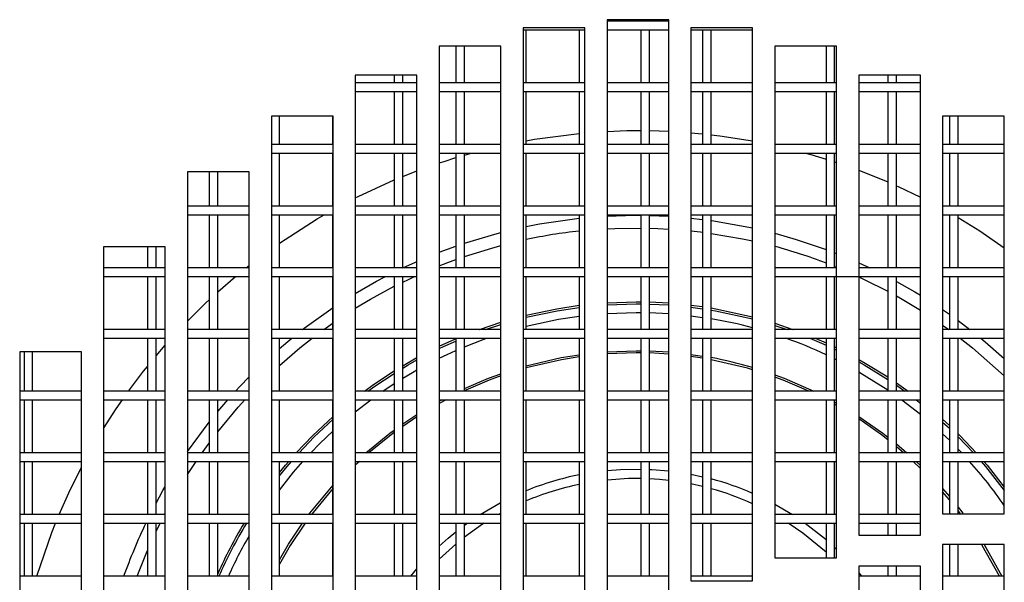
# Model space of a CAD drawing. Extents: x 7 to 118, y 3 to 79.
# Tile 4 of 37: x 16.58 to 20.57, y 11.61 to 13.89. Entities that reach past the tile are written whole.
import ezdxf

# ---------------------------------------------------------------- set-up
doc = ezdxf.new("R2010")
doc.units = 0
doc.layers.add('BODY', color=3, linetype='CONTINUOUS')

msp = doc.modelspace()

# ---------------------------------------------------------------- linework, layer by layer
at = {"layer": 'BODY', "linetype": 'CONTINUOUS'}
for p, q in [((19.2077, 13.8856), (18.9577, 13.8856)), ((18.9577, 13.8856), (18.9577, 11.5128)), ((19.0952, 13.8856), (19.0952, 13.8797)), ((19.1302, 13.8797), (19.1302, 13.8856)), ((19.2077, 11.5128), (19.2077, 13.8856)), ((18.8677, 13.852), (18.6177, 13.852)), ((18.6177, 13.852), (18.6177, 11.4113)), ((18.8677, 11.4113), (18.8677, 13.852)), ((19.2077, 13.8797), (18.9577, 13.8797)), ((19.5477, 13.852), (19.2977, 13.852)), ((19.2977, 13.852), (19.2977, 11.6106)), ((19.5477, 11.6106), (19.5477, 13.852)), ((18.6177, 13.8447), (18.8677, 13.8447)), ((18.6302, 13.6297), (18.6302, 13.8447)), ((18.8452, 13.8447), (18.8452, 13.6297)), ((18.9577, 13.8447), (19.2077, 13.8447)), ((19.0952, 13.8447), (19.0952, 13.6297)), ((19.1302, 13.6297), (19.1302, 13.8447)), ((19.2977, 13.8447), (19.5477, 13.8447)), ((19.3452, 13.8447), (19.3452, 13.6297)), ((19.3802, 13.6297), (19.3802, 13.8447)), ((18.2777, 13.7782), (18.2777, 11.3061)), ((18.5277, 13.7782), (18.2777, 13.7782)), ((18.3452, 13.7782), (18.3452, 13.6297)), ((18.3802, 13.6297), (18.3802, 13.7782)), ((18.5277, 11.3061), (18.5277, 13.7782)), ((19.8877, 13.7782), (19.6377, 13.7782)), ((19.6377, 13.7782), (19.6377, 11.7049)), ((19.8452, 13.7782), (19.8452, 13.6297)), ((19.8802, 13.6297), (19.8802, 13.7782)), ((19.8877, 11.7049), (19.8877, 13.7782)), ((18.1877, 13.6611), (17.9377, 13.6611)), ((17.9377, 13.6611), (17.9377, 11.1973)), ((18.0952, 13.6611), (18.0952, 13.6297)), ((18.1302, 13.6297), (18.1302, 13.6611)), ((18.1877, 11.1973), (18.1877, 13.6611)), ((20.2277, 13.6611), (19.9777, 13.6611)), ((19.9777, 13.6611), (19.9777, 11.7956)), ((20.0952, 13.6611), (20.0952, 13.6297)), ((20.1302, 13.6297), (20.1302, 13.6611)), ((20.2277, 11.7956), (20.2277, 13.6611)), ((18.1877, 13.6297), (17.9377, 13.6297)), ((18.5277, 13.6297), (18.2777, 13.6297)), ((18.8677, 13.6297), (18.6177, 13.6297)), ((19.2077, 13.6297), (18.9577, 13.6297)), ((19.5477, 13.6297), (19.2977, 13.6297)), ((19.8877, 13.6297), (19.6377, 13.6297)), ((20.2277, 13.6297), (19.9777, 13.6297)), ((17.9377, 13.5947), (18.1877, 13.5947)), ((18.0952, 13.5947), (18.0952, 13.3797)), ((18.1302, 13.3797), (18.1302, 13.5947)), ((18.2777, 13.5947), (18.5277, 13.5947)), ((18.3452, 13.5947), (18.3452, 13.3797)), ((18.3802, 13.3797), (18.3802, 13.5947)), ((18.6177, 13.5947), (18.8677, 13.5947)), ((18.6302, 13.3797), (18.6302, 13.5947)), ((18.8452, 13.5947), (18.8452, 13.3797)), ((18.9577, 13.5947), (19.2077, 13.5947)), ((19.0952, 13.5947), (19.0952, 13.3797)), ((19.1302, 13.3797), (19.1302, 13.5947)), ((19.2977, 13.5947), (19.5477, 13.5947)), ((19.3452, 13.5947), (19.3452, 13.3797)), ((19.3802, 13.3797), (19.3802, 13.5947)), ((19.6377, 13.5947), (19.8877, 13.5947)), ((19.8452, 13.5947), (19.8452, 13.3797)), ((19.8802, 13.3797), (19.8802, 13.5947)), ((19.9777, 13.5947), (20.2277, 13.5947)), ((20.0952, 13.5947), (20.0952, 13.3797)), ((20.1302, 13.3797), (20.1302, 13.5947)), ((17.8477, 13.4949), (17.5977, 13.4949)), ((17.5977, 13.4949), (17.5977, 11.0847)), ((17.6302, 13.3797), (17.6302, 13.4949)), ((17.8452, 13.4949), (17.8452, 13.3797)), ((17.8477, 11.0847), (17.8477, 13.4949)), ((20.5677, 13.4949), (20.3177, 13.4949)), ((20.3177, 13.4949), (20.3177, 11.8827)), ((20.3452, 13.4949), (20.3452, 13.3797)), ((20.3802, 13.3797), (20.3802, 13.4949)), ((20.5677, 11.8827), (20.5677, 13.4949)), ((19.1302, 13.4359), (19.2077, 13.4333)), ((19.2977, 13.4274), (19.3452, 13.423)), ((17.8477, 13.3797), (17.5977, 13.3797)), ((18.1877, 13.3797), (17.9377, 13.3797)), ((18.5277, 13.3797), (18.2777, 13.3797)), ((18.8677, 13.3797), (18.6177, 13.3797)), ((19.2077, 13.3797), (18.9577, 13.3797)), ((19.5477, 13.3797), (19.2977, 13.3797)), ((19.8877, 13.3797), (19.6377, 13.3797)), ((20.2277, 13.3797), (19.9777, 13.3797)), ((20.5677, 13.3797), (20.3177, 13.3797)), ((17.5977, 13.3447), (17.8477, 13.3447)), ((17.6302, 13.1297), (17.6302, 13.3447)), ((17.8452, 13.3447), (17.8452, 13.1297)), ((17.9377, 13.3447), (18.1877, 13.3447)), ((18.0952, 13.3447), (18.0952, 13.1297)), ((18.1302, 13.1297), (18.1302, 13.3447)), ((18.2777, 13.3447), (18.5277, 13.3447)), ((18.3452, 13.3447), (18.3452, 13.1297)), ((18.3802, 13.1297), (18.3802, 13.3447)), ((18.3802, 13.3367), (18.4087, 13.3447)), ((18.6177, 13.3447), (18.8677, 13.3447)), ((18.6302, 13.1297), (18.6302, 13.3447)), ((18.8452, 13.3447), (18.8452, 13.1297)), ((18.9577, 13.3447), (19.2077, 13.3447)), ((19.0952, 13.3447), (19.0952, 13.1297)), ((19.1302, 13.1297), (19.1302, 13.3447)), ((19.2977, 13.3447), (19.5477, 13.3447)), ((19.3452, 13.3447), (19.3452, 13.1297)), ((19.3802, 13.1297), (19.3802, 13.3447)), ((19.6377, 13.3447), (19.8877, 13.3447)), ((19.8452, 13.3447), (19.8452, 13.1297)), ((19.8802, 13.1297), (19.8802, 13.3447)), ((19.9777, 13.3447), (20.2277, 13.3447)), ((20.0952, 13.3447), (20.0952, 13.1297)), ((20.1302, 13.1297), (20.1302, 13.3447)), ((20.3177, 13.3447), (20.5677, 13.3447)), ((20.3452, 13.3447), (20.3452, 13.1297)), ((20.3802, 13.1297), (20.3802, 13.3447)), ((19.8802, 13.3093), (19.8877, 13.3068)), ((17.5077, 13.2693), (17.2577, 13.2693)), ((17.2577, 13.2693), (17.2577, 10.9684)), ((17.3452, 13.2693), (17.3452, 13.1297)), ((17.3802, 13.1297), (17.3802, 13.2693)), ((17.5077, 10.9684), (17.5077, 13.2693)), ((18.1302, 13.2505), (18.1877, 13.2729)), ((19.9777, 13.2751), (20.0952, 13.2279)), ((17.5077, 13.1297), (17.2577, 13.1297)), ((17.8477, 13.1297), (17.5977, 13.1297)), ((18.1877, 13.1297), (17.9377, 13.1297)), ((18.5277, 13.1297), (18.2777, 13.1297)), ((18.8677, 13.1297), (18.6177, 13.1297)), ((19.2077, 13.1297), (18.9577, 13.1297)), ((19.5477, 13.1297), (19.2977, 13.1297)), ((19.8877, 13.1297), (19.6377, 13.1297)), ((20.2277, 13.1297), (19.9777, 13.1297)), ((20.5677, 13.1297), (20.3177, 13.1297)), ((17.2577, 13.0947), (17.5077, 13.0947)), ((17.3452, 13.0947), (17.3452, 12.8797)), ((17.3802, 12.8797), (17.3802, 13.0947)), ((17.5977, 13.0947), (17.8477, 13.0947)), ((17.6302, 12.8797), (17.6302, 13.0947)), ((17.8452, 13.0947), (17.8452, 12.8797)), ((17.9377, 13.0947), (18.1877, 13.0947)), ((18.0952, 13.0947), (18.0952, 12.8797)), ((18.1302, 12.8797), (18.1302, 13.0947)), ((18.2777, 13.0947), (18.5277, 13.0947)), ((18.3452, 13.0947), (18.3452, 12.8797)), ((18.3802, 12.8797), (18.3802, 13.0947)), ((18.6177, 13.0947), (18.8677, 13.0947)), ((18.6302, 12.8797), (18.6302, 13.0947)), ((18.8452, 13.0947), (18.8452, 12.8797)), ((18.9577, 13.0947), (19.2077, 13.0947)), ((19.0952, 13.0947), (19.0952, 12.8797)), ((19.1302, 12.8797), (19.1302, 13.0947)), ((19.1302, 13.0921), (19.2077, 13.0888)), ((19.2977, 13.0947), (19.5477, 13.0947)), ((19.3452, 13.0947), (19.3452, 12.8797)), ((19.3802, 12.8797), (19.3802, 13.0947)), ((19.6377, 13.0947), (19.8877, 13.0947)), ((19.8452, 13.0947), (19.8452, 12.8797)), ((19.8802, 12.8797), (19.8802, 13.0947)), ((19.9777, 13.0947), (20.2277, 13.0947)), ((20.0952, 13.0947), (20.0952, 12.8797)), ((20.1302, 12.8797), (20.1302, 13.0947)), ((20.3177, 13.0947), (20.5677, 13.0947)), ((20.3452, 13.0947), (20.3452, 12.8797)), ((20.3802, 12.8797), (20.3802, 13.0947)), ((19.2977, 13.0816), (19.3452, 13.0763)), ((17.1677, 12.965), (16.9177, 12.965)), ((16.9177, 12.965), (16.9177, 10.8482)), ((17.0952, 12.965), (17.0952, 12.8797)), ((17.1302, 12.8797), (17.1302, 12.965)), ((17.1677, 10.8482), (17.1677, 12.965)), ((19.8802, 12.9411), (19.8877, 12.9381)), ((17.4956, 12.8797), (17.5077, 12.8893)), ((19.9777, 12.9002), (20.0221, 12.8797)), ((17.1677, 12.8797), (16.9177, 12.8797)), ((17.5077, 12.8797), (17.2577, 12.8797)), ((17.8477, 12.8797), (17.5977, 12.8797)), ((18.1877, 12.8797), (17.9377, 12.8797)), ((18.5277, 12.8797), (18.2777, 12.8797)), ((18.8677, 12.8797), (18.6177, 12.8797)), ((19.2077, 12.8797), (18.9577, 12.8797)), ((19.5477, 12.8797), (19.2977, 12.8797)), ((19.8877, 12.8797), (19.6377, 12.8797)), ((19.8802, 12.8855), (19.8877, 12.8825)), ((20.2277, 12.8797), (19.9777, 12.8797)), ((20.5677, 12.8797), (20.3177, 12.8797)), ((16.9177, 12.8447), (17.1677, 12.8447)), ((17.0952, 12.8447), (17.0952, 12.6297)), ((17.1302, 12.6297), (17.1302, 12.8447)), ((17.2577, 12.8447), (17.5077, 12.8447)), ((17.3452, 12.8447), (17.3452, 12.6297)), ((17.3802, 12.6297), (17.3802, 12.8447)), ((17.3802, 12.782), (17.4527, 12.8447)), ((17.5977, 12.8447), (17.8477, 12.8447)), ((17.6302, 12.6297), (17.6302, 12.8447)), ((17.8452, 12.8447), (17.8452, 12.6297)), ((17.9377, 12.8447), (18.1877, 12.8447)), ((18.0952, 12.8447), (18.0952, 12.6297)), ((18.1302, 12.6297), (18.1302, 12.8447)), ((18.2777, 12.8447), (18.5277, 12.8447)), ((18.3452, 12.8447), (18.3452, 12.6297)), ((18.3802, 12.6297), (18.3802, 12.8447)), ((18.6177, 12.8447), (18.8677, 12.8447)), ((18.6302, 12.6297), (18.6302, 12.8447)), ((18.8452, 12.8447), (18.8452, 12.6297)), ((18.9577, 12.8447), (19.2077, 12.8447)), ((19.0952, 12.8447), (19.0952, 12.6297)), ((19.1302, 12.6297), (19.1302, 12.8447)), ((19.2977, 12.8447), (19.5477, 12.8447)), ((19.3452, 12.8447), (19.3452, 12.6297)), ((19.3802, 12.6297), (19.3802, 12.8447)), ((19.6377, 12.8447), (20.2277, 12.8447)), ((19.8452, 12.8447), (19.8452, 12.6297)), ((19.8802, 12.6297), (19.8802, 12.8447)), ((20.0952, 12.8447), (20.0952, 12.6297)), ((20.1302, 12.6297), (20.1302, 12.8447)), ((20.3177, 12.8447), (20.5677, 12.8447)), ((20.3452, 12.8447), (20.3452, 12.6297)), ((20.3802, 12.6297), (20.3802, 12.8447)), ((19.1302, 12.7415), (19.2077, 12.7376)), ((19.1302, 12.7331), (19.2077, 12.7292)), ((19.2977, 12.729), (19.3452, 12.7227)), ((19.1302, 12.6981), (19.2077, 12.6941)), ((19.2977, 12.7206), (19.3452, 12.7142)), ((20.3177, 12.7104), (20.3452, 12.6913)), ((17.81, 12.6297), (17.8477, 12.6565)), ((18.4647, 12.6297), (18.5277, 12.6506)), ((19.2977, 12.6853), (19.3452, 12.6788)), ((20.3802, 12.6662), (20.4286, 12.6297)), ((17.1677, 12.6297), (16.9177, 12.6297)), ((17.5077, 12.6297), (17.2577, 12.6297)), ((17.8477, 12.6297), (17.5977, 12.6297)), ((18.1877, 12.6297), (17.9377, 12.6297)), ((18.5277, 12.6297), (18.2777, 12.6297)), ((18.8677, 12.6297), (18.6177, 12.6297)), ((19.2077, 12.6297), (18.9577, 12.6297)), ((19.5477, 12.6297), (19.2977, 12.6297)), ((19.6377, 12.6465), (19.6879, 12.6297)), ((19.8877, 12.6297), (19.6377, 12.6297)), ((20.2277, 12.6297), (19.9777, 12.6297)), ((20.3177, 12.6475), (20.3426, 12.6297)), ((20.5677, 12.6297), (20.3177, 12.6297)), ((16.9177, 12.5947), (17.1677, 12.5947)), ((17.0952, 12.5947), (17.0952, 12.3797)), ((17.1302, 12.3797), (17.1302, 12.5947)), ((17.2577, 12.5947), (17.5077, 12.5947)), ((17.3452, 12.5947), (17.3452, 12.3797)), ((17.3802, 12.3797), (17.3802, 12.5947)), ((17.5977, 12.5947), (17.8477, 12.5947)), ((17.6302, 12.3797), (17.6302, 12.5947)), ((17.6302, 12.5528), (17.68, 12.5947)), ((17.8452, 12.5947), (17.8452, 12.3797)), ((17.9377, 12.5947), (18.1877, 12.5947)), ((18.0952, 12.5947), (18.0952, 12.3797)), ((18.1302, 12.3797), (18.1302, 12.5947)), ((18.2777, 12.5947), (18.5277, 12.5947)), ((18.3452, 12.5947), (18.3452, 12.3797)), ((18.3802, 12.3797), (18.3802, 12.5947)), ((18.6177, 12.5947), (18.8677, 12.5947)), ((18.6302, 12.3797), (18.6302, 12.5947)), ((18.8452, 12.5947), (18.8452, 12.3797)), ((18.9577, 12.5947), (19.2077, 12.5947)), ((19.0952, 12.5947), (19.0952, 12.3797)), ((19.1302, 12.3797), (19.1302, 12.5947)), ((19.2977, 12.5947), (19.5477, 12.5947)), ((19.3452, 12.5947), (19.3452, 12.3797)), ((19.3802, 12.3797), (19.3802, 12.5947)), ((19.6377, 12.5947), (19.8877, 12.5947)), ((19.7797, 12.5947), (19.8452, 12.5663)), ((19.8014, 12.5947), (19.8452, 12.5755)), ((19.8452, 12.5947), (19.8452, 12.3797)), ((19.8802, 12.3797), (19.8802, 12.5947)), ((19.9777, 12.5947), (20.2277, 12.5947)), ((20.0952, 12.5947), (20.0952, 12.3797)), ((20.1302, 12.3797), (20.1302, 12.5947)), ((20.3177, 12.5947), (20.5677, 12.5947)), ((20.3452, 12.5947), (20.3452, 12.3797)), ((20.3802, 12.3797), (20.3802, 12.5947)), ((16.8277, 12.539), (16.5777, 12.539)), ((16.5777, 12.539), (16.5777, 10.7242)), ((16.5952, 12.539), (16.5952, 12.3797)), ((16.6302, 12.3797), (16.6302, 12.539)), ((16.8277, 10.7242), (16.8277, 12.539)), ((17.1302, 12.5229), (17.1677, 12.5667)), ((19.1302, 12.543), (19.2077, 12.5387)), ((19.2077, 12.5302), (19.1302, 12.5346)), ((19.2977, 12.5291), (19.3452, 12.5219)), ((19.8802, 12.5591), (19.8877, 12.5555)), ((19.8802, 12.5498), (19.8877, 12.5462)), ((19.3452, 12.5134), (19.2977, 12.5205)), ((19.8802, 12.5109), (19.8877, 12.5071)), ((18.0491, 12.3797), (18.0952, 12.4104)), ((16.8277, 12.3797), (16.5777, 12.3797)), ((17.1677, 12.3797), (16.9177, 12.3797)), ((17.5077, 12.3797), (17.2577, 12.3797)), ((17.8477, 12.3797), (17.5977, 12.3797)), ((18.1877, 12.3797), (17.9377, 12.3797)), ((18.5277, 12.3797), (18.2777, 12.3797)), ((18.8677, 12.3797), (18.6177, 12.3797)), ((19.2077, 12.3797), (18.9577, 12.3797)), ((19.5477, 12.3797), (19.2977, 12.3797)), ((19.8877, 12.3797), (19.6377, 12.3797)), ((20.2277, 12.3797), (19.9777, 12.3797)), ((20.5677, 12.3797), (20.3177, 12.3797)), ((16.5777, 12.3447), (16.8277, 12.3447)), ((16.5952, 12.3447), (16.5952, 12.1297)), ((16.6302, 12.1297), (16.6302, 12.3447)), ((16.9177, 12.3447), (17.1677, 12.3447)), ((17.0952, 12.3447), (17.0952, 12.1297)), ((17.1302, 12.1297), (17.1302, 12.3447)), ((17.2577, 12.3447), (17.5077, 12.3447)), ((17.3452, 12.3447), (17.3452, 12.1297)), ((17.3802, 12.1297), (17.3802, 12.3447)), ((17.3802, 12.2975), (17.4206, 12.3447)), ((17.5977, 12.3447), (17.8477, 12.3447)), ((17.6302, 12.1297), (17.6302, 12.3447)), ((17.8452, 12.3447), (17.8452, 12.1297)), ((17.9377, 12.3447), (18.1877, 12.3447)), ((17.9377, 12.2966), (18, 12.3447)), ((18.0952, 12.3447), (18.0952, 12.1297)), ((18.1302, 12.1297), (18.1302, 12.3447)), ((18.2777, 12.3447), (18.5277, 12.3447)), ((18.2777, 12.3388), (18.2885, 12.3447)), ((18.3064, 12.3447), (18.2777, 12.3292)), ((18.3452, 12.3447), (18.3452, 12.1297)), ((18.3802, 12.1297), (18.3802, 12.3447)), ((18.6177, 12.3447), (18.8677, 12.3447)), ((18.6302, 12.1297), (18.6302, 12.3447)), ((18.8452, 12.3447), (18.8452, 12.1297)), ((18.9577, 12.3447), (19.2077, 12.3447)), ((19.0952, 12.3447), (19.0952, 12.1297)), ((19.1302, 12.1297), (19.1302, 12.3447)), ((19.2977, 12.3447), (19.5477, 12.3447)), ((19.3452, 12.3447), (19.3452, 12.1297)), ((19.3802, 12.1297), (19.3802, 12.3447)), ((19.6377, 12.3447), (19.8877, 12.3447)), ((19.8452, 12.3447), (19.8452, 12.1297)), ((19.8802, 12.1297), (19.8802, 12.3447)), ((19.8802, 12.3359), (19.8877, 12.3317)), ((19.9777, 12.3447), (20.2277, 12.3447)), ((20.0952, 12.3447), (20.0952, 12.1297)), ((20.1302, 12.1297), (20.1302, 12.3447)), ((20.1526, 12.3447), (20.2277, 12.2862)), ((20.2105, 12.3447), (20.2277, 12.3312)), ((20.3177, 12.3447), (20.5677, 12.3447)), ((20.3452, 12.3447), (20.3452, 12.1297)), ((20.3802, 12.1297), (20.3802, 12.3447)), ((19.8877, 12.322), (19.8802, 12.3262)), ((17.2577, 12.1357), (17.3452, 12.2543)), ((18.1302, 12.2474), (18.1877, 12.2856)), ((18.1877, 12.2756), (18.1302, 12.2371)), ((20.3177, 12.2659), (20.3452, 12.2407)), ((20.3177, 12.2547), (20.3452, 12.2292)), ((20.3177, 12.207), (20.3452, 12.1806)), ((16.8277, 12.1297), (16.5777, 12.1297)), ((17.1677, 12.1297), (16.9177, 12.1297)), ((17.5077, 12.1297), (17.2577, 12.1297)), ((17.3165, 12.1297), (17.3452, 12.1694)), ((17.8477, 12.1297), (17.5977, 12.1297)), ((18.1877, 12.1297), (17.9377, 12.1297)), ((18.5277, 12.1297), (18.2777, 12.1297)), ((18.8677, 12.1297), (18.6177, 12.1297)), ((19.2077, 12.1297), (18.9577, 12.1297)), ((19.5477, 12.1297), (19.2977, 12.1297)), ((19.8877, 12.1297), (19.6377, 12.1297)), ((20.2277, 12.1297), (19.9777, 12.1297)), ((20.1302, 12.1657), (20.1724, 12.1297)), ((20.1596, 12.1297), (20.1302, 12.1547)), ((20.5677, 12.1297), (20.3177, 12.1297)), ((20.3802, 12.1454), (20.3951, 12.1297)), ((16.5777, 12.0947), (16.8277, 12.0947)), ((16.5952, 12.0947), (16.5952, 11.8797)), ((16.6302, 11.8797), (16.6302, 12.0947)), ((16.9177, 12.0947), (17.1677, 12.0947)), ((17.0952, 12.0947), (17.0952, 11.8797)), ((17.1302, 11.8797), (17.1302, 12.0947)), ((17.2577, 12.0947), (17.5077, 12.0947)), ((17.2577, 12.042), (17.2923, 12.0947)), ((17.3452, 12.0947), (17.3452, 11.8797)), ((17.3802, 11.8797), (17.3802, 12.0947)), ((17.5977, 12.0947), (17.8477, 12.0947)), ((17.6302, 11.8797), (17.6302, 12.0947)), ((17.8452, 12.0947), (17.8452, 11.8797)), ((17.9377, 12.0947), (18.1877, 12.0947)), ((17.9541, 12.0947), (17.9377, 12.0793)), ((18.0952, 12.0947), (18.0952, 11.8797)), ((18.1302, 11.8797), (18.1302, 12.0947)), ((18.2777, 12.0947), (18.5277, 12.0947)), ((18.3452, 12.0947), (18.3452, 11.8797)), ((18.3802, 11.8797), (18.3802, 12.0947)), ((18.6177, 12.0947), (18.8677, 12.0947)), ((18.6302, 11.8797), (18.6302, 12.0947)), ((18.8452, 12.0947), (18.8452, 11.8797)), ((18.9577, 12.0947), (19.2077, 12.0947)), ((19.0952, 12.0947), (19.0952, 11.8797)), ((19.1302, 11.8797), (19.1302, 12.0947)), ((19.2977, 12.0947), (19.5477, 12.0947)), ((19.3452, 12.0947), (19.3452, 11.8797)), ((19.3802, 11.8797), (19.3802, 12.0947)), ((19.6377, 12.0947), (19.8877, 12.0947)), ((19.8452, 12.0947), (19.8452, 11.8797)), ((19.8802, 11.8797), (19.8802, 12.0947)), ((19.9777, 12.0947), (20.2277, 12.0947)), ((20.0952, 12.0947), (20.0952, 11.8797)), ((20.1302, 11.8797), (20.1302, 12.0947)), ((20.2277, 12.0669), (20.1985, 12.0947)), ((20.2108, 12.0947), (20.2277, 12.0787)), ((20.3177, 12.0947), (20.5677, 12.0947)), ((20.3452, 12.0947), (20.3452, 11.8827)), ((20.3802, 11.8827), (20.3802, 12.0947)), ((19.2977, 12.043), (19.3452, 12.0328)), ((19.3452, 11.9935), (19.2977, 12.004)), ((20.3177, 11.9847), (20.3452, 11.9528)), ((20.3452, 11.9396), (20.3177, 11.9719)), ((19.6377, 11.9215), (19.7087, 11.8797)), ((20.3904, 11.8827), (20.3802, 11.896)), ((16.8277, 11.8797), (16.5777, 11.8797)), ((17.1677, 11.8797), (16.9177, 11.8797)), ((17.1642, 11.8797), (17.1677, 11.8864)), ((17.5077, 11.8797), (17.2577, 11.8797)), ((17.8477, 11.8797), (17.5977, 11.8797)), ((18.1877, 11.8797), (17.9377, 11.8797)), ((18.5277, 11.8797), (18.2777, 11.8797)), ((18.5277, 11.8849), (18.5184, 11.8797)), ((18.8677, 11.8797), (18.6177, 11.8797)), ((19.2077, 11.8797), (18.9577, 11.8797)), ((19.5477, 11.8797), (19.2977, 11.8797)), ((19.8877, 11.8797), (19.6377, 11.8797)), ((20.2277, 11.8797), (19.9777, 11.8797)), ((20.3177, 11.8827), (20.5677, 11.8827)), ((16.5777, 11.8447), (16.8277, 11.8447)), ((16.5952, 11.8447), (16.5952, 11.6297)), ((16.6302, 11.6297), (16.6302, 11.8447)), ((16.9177, 11.8447), (17.1677, 11.8447)), ((17.0952, 11.8447), (17.0952, 11.6297)), ((17.1302, 11.6297), (17.1302, 11.8447)), ((17.1302, 11.8113), (17.1464, 11.8447)), ((17.2577, 11.8447), (17.5077, 11.8447)), ((17.3452, 11.8447), (17.3452, 11.6297)), ((17.3802, 11.6297), (17.3802, 11.8447)), ((17.5977, 11.8447), (17.8477, 11.8447)), ((17.6302, 11.6297), (17.6302, 11.8447)), ((17.8452, 11.8447), (17.8452, 11.6297)), ((17.9377, 11.8447), (18.1877, 11.8447)), ((18.0952, 11.8447), (18.0952, 11.6297)), ((18.1302, 11.6297), (18.1302, 11.8447)), ((18.2777, 11.8447), (18.5277, 11.8447)), ((18.3452, 11.8447), (18.3452, 11.6297)), ((18.3802, 11.6297), (18.3802, 11.8447)), ((18.3802, 11.8362), (18.392, 11.8447)), ((18.6177, 11.8447), (18.8677, 11.8447)), ((18.6302, 11.6297), (18.6302, 11.8447)), ((18.8452, 11.8447), (18.8452, 11.6297)), ((18.9577, 11.8447), (19.2077, 11.8447)), ((19.0952, 11.8447), (19.0952, 11.6297)), ((19.1302, 11.6297), (19.1302, 11.8447)), ((19.2977, 11.8447), (19.5477, 11.8447)), ((19.3452, 11.8447), (19.3452, 11.6297)), ((19.3802, 11.6297), (19.3802, 11.8447)), ((19.6377, 11.8447), (19.8877, 11.8447)), ((19.8452, 11.8447), (19.8452, 11.7049)), ((19.8802, 11.7049), (19.8802, 11.8447)), ((19.9777, 11.8447), (20.2277, 11.8447)), ((20.0952, 11.8447), (20.0952, 11.7956)), ((20.1302, 11.7956), (20.1302, 11.8447)), ((19.9777, 11.7956), (20.2277, 11.7956)), ((18.3452, 11.7602), (18.2777, 11.699)), ((19.8802, 11.7468), (19.8877, 11.7398)), ((20.5677, 11.7577), (20.3177, 11.7577)), ((20.3177, 11.7577), (20.3177, 10.7577)), ((20.3452, 11.7577), (20.3452, 11.6297)), ((20.3802, 11.6297), (20.3802, 11.7577)), ((20.4863, 11.7577), (20.5577, 11.6297)), ((20.5677, 10.7577), (20.5677, 11.7577)), ((19.6377, 11.7049), (19.8877, 11.7049)), ((18.163, 11.6297), (18.1877, 11.6591)), ((20.2277, 11.6706), (19.9777, 11.6706)), ((19.9777, 11.6706), (19.9777, 10.6706)), ((20.0952, 11.6706), (20.0952, 11.6297)), ((20.1302, 11.6297), (20.1302, 11.6706)), ((20.2277, 10.6706), (20.2277, 11.6706)), ((16.8277, 11.6297), (16.5777, 11.6297)), ((17.1677, 11.6297), (16.9177, 11.6297)), ((17.5077, 11.6297), (17.2577, 11.6297)), ((17.8477, 11.6297), (17.5977, 11.6297)), ((18.1877, 11.6297), (17.9377, 11.6297)), ((18.5277, 11.6297), (18.2777, 11.6297)), ((18.8677, 11.6297), (18.6177, 11.6297)), ((19.2077, 11.6297), (18.9577, 11.6297)), ((19.5477, 11.6297), (19.2977, 11.6297)), ((19.9777, 11.6441), (19.9895, 11.6297)), ((20.2277, 11.6297), (19.9777, 11.6297)), ((20.5677, 11.6297), (20.3177, 11.6297)), ((19.2977, 11.6106), (19.5477, 11.6106))]:
    msp.add_line(p, q, dxfattribs=at)
at = {"layer": 'BODY', "linetype": 'CONTINUOUS', "flags": 128}
for points in [[(18.6302, 13.3952), (18.6635, 13.4011), (18.8452, 13.4249)], [(18.9577, 13.433), (19.0386, 13.4358), (19.0952, 13.4362)], [(19.3802, 13.4192), (19.4146, 13.4149), (19.5477, 13.394)], [(19.7626, 13.3447), (19.7835, 13.3389), (19.8452, 13.3205)], [(18.2777, 13.3048), (18.2977, 13.3114), (18.3452, 13.3264)], [(17.9377, 13.1632), (17.9491, 13.1689), (18.0952, 13.236)], [(20.1302, 13.2125), (20.1372, 13.2094), (20.2277, 13.1662)], [(17.6302, 12.9801), (17.7836, 13.0787), (17.8109, 13.0947)], [(18.9577, 13.0896), (19.0324, 13.0923), (19.0952, 13.0927)], [(18.6302, 13.0472), (18.6836, 13.0575), (18.8452, 13.0806)], [(19.3802, 13.0717), (19.3824, 13.0714), (19.5477, 13.0418)], [(20.3802, 13.0832), (20.4679, 13.0291), (20.5677, 12.9614)], [(18.3802, 12.9801), (18.5123, 13.0194), (18.5277, 13.0235)], [(18.9577, 13.0378), (18.9895, 13.0394), (19.0952, 13.041)], [(19.1302, 13.0404), (19.163, 13.0394), (19.2077, 13.0371)], [(19.2977, 13.0297), (19.336, 13.0254), (19.3452, 13.0243)], [(19.3802, 13.0196), (19.5073, 12.9976), (19.5477, 12.9889)], [(19.6377, 13.0201), (19.7246, 12.9953), (19.8452, 12.9544)], [(18.2777, 12.9431), (18.3446, 12.9679), (18.3452, 12.9681)], [(18.3802, 12.9256), (18.4768, 12.956), (18.5277, 12.9701)], [(18.1305, 12.8797), (18.1816, 12.9032), (18.1877, 12.9059)], [(18.2777, 12.8876), (18.3122, 12.9011), (18.3452, 12.9133)], [(17.9377, 12.7763), (18.0241, 12.8257), (18.06, 12.8447)], [(18.1302, 12.8223), (18.1526, 12.8331), (18.1776, 12.8447)], [(19.9777, 12.8435), (20, 12.8331), (20.0952, 12.785)], [(20.1302, 12.8247), (20.2047, 12.7824), (20.2277, 12.7685)], [(17.9377, 12.7157), (17.9989, 12.7524), (18.0952, 12.8048)], [(17.2577, 12.6641), (17.3332, 12.7387), (17.3452, 12.7499)], [(18.9577, 12.7385), (19.0763, 12.7423), (19.0952, 12.7422)], [(18.9577, 12.7301), (19.0763, 12.7339), (19.0952, 12.7338)], [(20.1302, 12.7658), (20.1536, 12.7524), (20.2277, 12.7077)], [(17.724, 12.6297), (17.7302, 12.6346), (17.8477, 12.719)], [(18.6302, 12.6879), (18.754, 12.7141), (18.8452, 12.7278)], [(18.6302, 12.6792), (18.7555, 12.7058), (18.8452, 12.7194)], [(18.9577, 12.695), (19.0763, 12.6989), (19.0952, 12.6988)], [(19.3802, 12.7172), (19.3985, 12.7141), (19.5477, 12.6814)], [(19.3802, 12.7087), (19.3971, 12.7058), (19.5477, 12.6728)], [(18.4399, 12.6297), (18.4415, 12.6304), (18.5277, 12.6593)], [(18.6302, 12.6432), (18.7615, 12.6714), (18.8452, 12.6841)], [(19.6377, 12.6553), (19.711, 12.6304), (19.7127, 12.6297)], [(17.6302, 12.4838), (17.7135, 12.5554), (17.7632, 12.5947)], [(18.2777, 12.5617), (18.292, 12.5684), (18.3511, 12.5947)], [(18.2777, 12.5524), (18.2955, 12.5608), (18.3452, 12.5831)], [(18.3802, 12.5599), (18.4564, 12.5896), (18.4707, 12.5947)], [(20.3894, 12.5947), (20.439, 12.5554), (20.5677, 12.4415)], [(20.4725, 12.5947), (20.4907, 12.5797), (20.5677, 12.5123)], [(18.2777, 12.5135), (18.3103, 12.5291), (18.3452, 12.5449)], [(18.9577, 12.5397), (19.0763, 12.5439), (19.0952, 12.5438)], [(19.0952, 12.5354), (19.0763, 12.5355), (18.9577, 12.5312)], [(18.1302, 12.483), (18.1483, 12.4936), (18.1877, 12.5157)], [(18.1302, 12.4733), (18.1525, 12.4864), (18.1877, 12.5062)], [(18.6302, 12.4828), (18.7717, 12.5157), (18.8452, 12.5277)], [(18.8452, 12.5192), (18.7733, 12.5074), (18.6302, 12.474)], [(19.5477, 12.4667), (19.5276, 12.4725), (19.3802, 12.5072)], [(19.9777, 12.5087), (20.0042, 12.4936), (20.0952, 12.4376)], [(19.9777, 12.4991), (20, 12.4864), (20.0952, 12.4275)], [(17.0188, 12.3797), (17.0795, 12.4603), (17.0952, 12.4801)], [(17.9744, 12.3797), (18.0118, 12.4066), (18.0952, 12.4617)], [(17.9885, 12.3797), (18.0166, 12.3998), (18.0952, 12.4519)], [(18.1302, 12.4324), (18.17, 12.4561), (18.1877, 12.4661)], [(18.3802, 12.3907), (18.4775, 12.432), (18.5277, 12.4505)], [(19.9777, 12.4589), (19.9825, 12.4561), (20.0952, 12.3854)], [(17.4521, 12.3797), (17.4703, 12.3993), (17.5077, 12.438)], [(18.5277, 12.4415), (18.4806, 12.4241), (18.3767, 12.3797)], [(19.6377, 12.4459), (19.675, 12.432), (19.7955, 12.3797)], [(19.7758, 12.3797), (19.672, 12.4241), (19.6377, 12.437)], [(20.1302, 12.414), (20.1408, 12.4066), (20.1782, 12.3797)], [(20.1302, 12.4038), (20.136, 12.3998), (20.164, 12.3797)], [(16.9177, 12.2287), (16.9687, 12.3078), (16.994, 12.3447)], [(17.3802, 12.2153), (17.4635, 12.3152), (17.4901, 12.3447)], [(17.6985, 12.1297), (17.764, 12.1987), (17.8477, 12.2774)], [(17.7098, 12.1297), (17.7699, 12.1928), (17.8477, 12.2662)], [(19.9777, 12.2774), (20.0751, 12.2091), (20.0952, 12.1937)], [(20.0952, 12.183), (20.0701, 12.2024), (19.9777, 12.2673)], [(17.7575, 12.1297), (17.7946, 12.168), (17.8477, 12.219)], [(17.9802, 12.1297), (18.0774, 12.2091), (18.0952, 12.2224)], [(18.0952, 12.2119), (18.0825, 12.2024), (17.993, 12.1297)], [(20.3802, 12.207), (20.3886, 12.1987), (20.4541, 12.1297)], [(20.3802, 12.1953), (20.3827, 12.1928), (20.4428, 12.1297)], [(17.6302, 11.9791), (17.6878, 12.0515), (17.7253, 12.0947)], [(17.6302, 12.0362), (17.661, 12.074), (17.6787, 12.0947)], [(17.6302, 12.0496), (17.6546, 12.0793), (17.6677, 12.0947)], [(20.4738, 12.0947), (20.4915, 12.074), (20.5677, 11.9768)], [(20.4849, 12.0947), (20.4979, 12.0793), (20.5677, 11.9909)], [(16.7372, 11.8797), (16.7824, 11.9805), (16.8277, 12.0711)], [(18.9577, 12.058), (19.0125, 12.0622), (19.0952, 12.0638)], [(19.1302, 12.0627), (19.14, 12.0622), (19.2077, 12.0566)], [(19.0952, 12.0255), (19.0449, 12.0253), (18.9577, 12.0195)], [(19.2077, 12.0181), (19.1704, 12.0218), (19.1302, 12.0244)], [(17.1302, 11.9259), (17.1583, 11.9769), (17.1677, 11.9933)], [(17.7494, 11.8797), (17.7536, 11.8853), (17.8477, 11.999)], [(17.8477, 11.9864), (17.7603, 11.8802), (17.76, 11.8797)], [(18.4439, 11.8797), (18.5247, 11.9268), (18.5277, 11.9284)], [(20.3802, 11.9097), (20.399, 11.8853), (20.4009, 11.8827)], [(16.6465, 11.6297), (16.7079, 11.8074), (16.7227, 11.8447)], [(17.6302, 11.6964), (17.667, 11.759), (17.7239, 11.8447)], [(17.7343, 11.8447), (17.6742, 11.7545), (17.6302, 11.679)], [(18.4602, 11.8447), (18.4531, 11.8402), (18.3802, 11.7883)], [(19.8452, 11.7271), (19.751, 11.8044), (19.6924, 11.8447)], [(19.7605, 11.8447), (19.8386, 11.7839), (19.8452, 11.7783)], [(18.2777, 11.7518), (18.3139, 11.7839), (18.3452, 11.8095)], [(17.0539, 11.6297), (17.094, 11.731), (17.0952, 11.7338)], [(20.5483, 11.6297), (20.4783, 11.7545), (20.4764, 11.7577)]]:
    msp.add_lwpolyline(points, dxfattribs=at)
at = {"layer": 'BODY', "linetype": 'CONTINUOUS'}
for radius, start, end in [(2.1547, 96.1567, 101.9484), (2.1547, 69.0928, 74.8971), (1.8125, 74.9246, 80.3473), (1.8125, 64.8982, 70.4811), (1.6575, 73.4763, 79.4347), (1.8125, 34.6291, 41.8105), (1.1775, 101.3175, 112.2611), (1.1775, 66.4009, 75.0433), (1.1393, 101.7027, 113.0508), (1.1393, 65.5577, 74.5287), (2.2063, 154.2555, 160.3112), (1.8559, 148.91, 156.0511), (1.8475, 148.7535, 156.275), (1.8125, 149.9316, 155.7878)]:
    msp.add_arc((19.0763, 10.8864), radius, start, end, dxfattribs=at)

doc.saveas('drawing.dxf')
